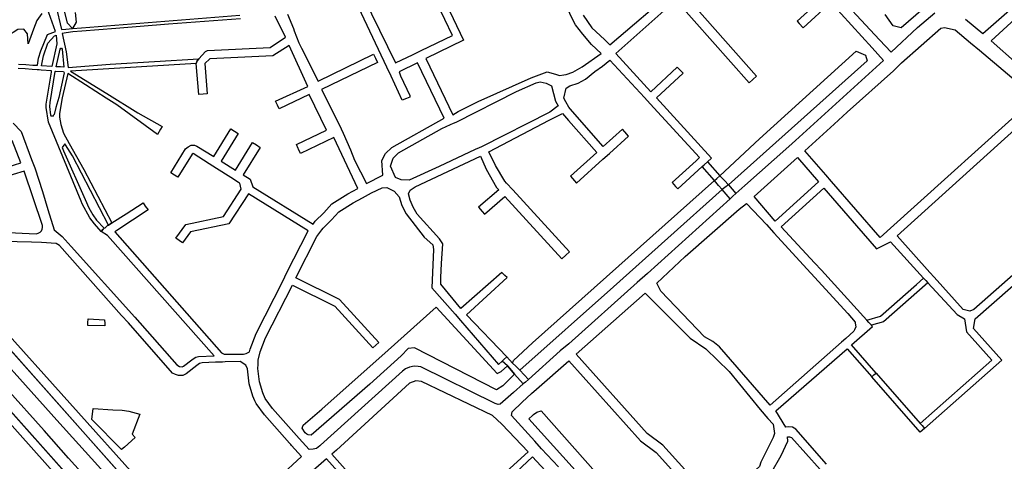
# Model space of a CAD drawing. Header units: metres. Extents: x 89872 to 99175, y 455036 to 468911.
# Tile 181 of 196: x 96193 to 96874, y 464333 to 464638. Entities that reach past the tile are written whole.
import ezdxf

# ---------------------------------------------------------------- set-up
doc = ezdxf.new("R2010")
doc.units = ezdxf.units.M
doc.layers.add('Waterdeel', color=7, linetype='Continuous', true_color=0x00aaff)
doc.layers.add('Wegdeel', color=7, linetype='Continuous', true_color=0x9a9a9a)
doc.layers.add('Wegdeel doorgaand', color=1, linetype='Continuous')

msp = doc.modelspace()

# ---------------------------------------------------------------- linework, layer by layer
at = {"layer": 'Waterdeel', "lineweight": -3}
for p, q in [((96826.11, 464652.94), (96802.32, 464632.25)), ((96796.78, 464633.6), (96791.24, 464641.43)), ((96802.32, 464632.25), (96796.78, 464633.6)), ((96704.45, 464555.69), (96771.26, 464616.21)), ((96771.26, 464616.21), (96777.67, 464613.37)), ((96777.67, 464613.37), (96778.84, 464609.51)), ((96778.84, 464609.51), (96682.99, 464523.85)), ((96677, 464529.95), (96704.45, 464555.69)), ((96547.71, 464414.62), (96673.37, 464526.87)), ((96673.37, 464526.87), (96674.93, 464528.19)), ((96674.93, 464528.19), (96677, 464529.95)), ((96678.75, 464520.61), (96603.51, 464453.31)), ((96680.59, 464522.02), (96678.75, 464520.61)), ((96682.99, 464523.85), (96680.59, 464522.02)), ((96603.51, 464453.31), (96538.76, 464395.74)), ((96447.79, 464409.54), (96480.94, 464439.26)), ((96480.94, 464439.26), (96523.28, 464393.48)), ((96401.94, 464368.9), (96447.79, 464409.54)), ((96461.59, 464410.66), (96456.85, 464405.7)), ((96465.98, 464411.21), (96461.59, 464410.66)), ((96522.73, 464382.22), (96465.98, 464411.21)), ((96534.53, 464402.54), (96547.71, 464414.62)), ((96456.85, 464405.7), (96435.16, 464386.2)), ((96533.71, 464400.62), (96534.53, 464402.54)), ((96526.02, 464394.85), (96530.41, 464398.7)), ((96530.41, 464398.7), (96533.12, 464395.48)), ((96536, 464398.41), (96533.71, 464400.62)), ((96538.76, 464395.74), (96536, 464398.41)), ((96523.28, 464393.48), (96526.02, 464394.85)), ((96535.19, 464393.04), (96528.68, 464386.53)), ((96533.12, 464395.48), (96535.19, 464393.04)), ((96435.16, 464386.2), (96394.72, 464350.95)), ((96527.12, 464384.97), (96522.73, 464382.22)), ((96528.68, 464386.53), (96527.12, 464384.97)), ((96243.12, 464361.57), (96243.96, 464369.19)), ((96243.96, 464369.19), (96257.62, 464368.45)), ((96257.62, 464368.45), (96263.97, 464368.02)), ((96389.04, 464357.73), (96401.94, 464368.9)), ((96263.97, 464368.02), (96268.73, 464367.39)), ((96268.73, 464367.39), (96276.24, 464365.27)), ((96276.24, 464365.27), (96270.95, 464351.62)), ((96545.16, 464362.21), (96547.58, 464364.5)), ((96650.13, 464245.8), (96545.16, 464362.21)), ((96547.58, 464364.5), (96548.37, 464365.06)), ((96548.37, 464365.06), (96550.6, 464366.65)), ((96550.6, 464366.65), (96553.62, 464367.73)), ((96553.62, 464367.73), (96629.74, 464281.98)), ((96263.54, 464340.83), (96243.12, 464361.57)), ((96388.4, 464355.69), (96389.04, 464357.73)), ((96390.46, 464352.35), (96388.4, 464355.69)), ((96272.96, 464349.19), (96265.7, 464342.64)), ((96270.95, 464351.62), (96272.96, 464349.19)), ((96391.54, 464351.58), (96390.46, 464352.35)), ((96392.52, 464351.04), (96391.54, 464351.58)), ((96394.72, 464350.95), (96392.52, 464351.04)), ((96265.7, 464342.64), (96263.54, 464340.83))]:
    msp.add_line(p, q, dxfattribs=at)
for points in [[(96208.46, 464642.24), (96205.14, 464637.26), (96202.65, 464631.45), (96199.16, 464621.3), (96198.5, 464628.13), (96196.01, 464631.45), (96191.86, 464631.03), (96184.8, 464626.47), (96172.76, 464623.14), (96162.8, 464624.8), (96154.5, 464626.88), (96150.35, 464626.88), (96146.19, 464625.64), (96143.29, 464627.71), (96140.38, 464631.86), (96135.82, 464635.19), (96132.91, 464640.58)], [(96231.58, 464642.79), (96232.14, 464636.3), (96229.75, 464631.73), (96226.21, 464635.45), (96223.41, 464646.81)]]:
    msp.add_lwpolyline(points, dxfattribs=at)
at = {"layer": 'Wegdeel'}
for p, q in [((96536.59, 464588.2), (96550.05, 464594.36)), ((96550.05, 464594.36), (96553.01, 464595.05)), ((96553.01, 464595.05), (96557.12, 464594.14)), ((96557.12, 464594.14), (96560.77, 464592.31)), ((96494.96, 464567.22), (96536.59, 464588.2)), ((96560.77, 464592.31), (96563.51, 464581.52)), ((96563.51, 464581.52), (96565.27, 464578.41)), ((96559.67, 464574.04), (96512.35, 464550.09)), ((96565.27, 464578.41), (96559.67, 464574.04)), ((96490.88, 464565.51), (96493.01, 464566.4)), ((96493.01, 464566.4), (96494.96, 464567.22)), ((96454.92, 464545.92), (96484.99, 464562.68)), ((96484.99, 464562.68), (96490.88, 464565.51)), ((96451.27, 464542.27), (96454.92, 464545.92)), ((96507.94, 464548.26), (96483.03, 464536.43)), ((96510.77, 464549.43), (96507.94, 464548.26)), ((96512.35, 464550.09), (96510.77, 464549.43)), ((96449.38, 464536.75), (96451.27, 464542.27)), ((96666.27, 464537.63), (96668.64, 464539.77)), ((96668.64, 464539.77), (96677, 464529.95)), ((96452.87, 464528.87), (96449.38, 464536.75)), ((96483.03, 464536.43), (96462.27, 464527.07)), ((96664.92, 464536.41), (96666.27, 464537.63)), ((96673.37, 464526.87), (96664.92, 464536.41)), ((96456.74, 464527.28), (96452.87, 464528.87)), ((96462.27, 464527.07), (96456.74, 464527.28)), ((96676.18, 464523.41), (96673.37, 464526.87)), ((96677, 464529.95), (96680.28, 464526.86)), ((96680.28, 464526.86), (96682.99, 464523.85)), ((96678.75, 464520.61), (96676.18, 464523.41)), ((96684.24, 464514.15), (96678.75, 464520.61)), ((96682.99, 464523.85), (96688.13, 464517.74)), ((96686.17, 464515.93), (96684.24, 464514.15)), ((96688.13, 464517.74), (96686.17, 464515.93)), ((96813.02, 464455.03), (96817.83, 464459.29)), ((96817.83, 464459.29), (96819.36, 464457.62)), ((96819.36, 464457.62), (96820.74, 464456.11)), ((96277.17, 464307.92), (96150.51, 464450.44)), ((96154.62, 464454.55), (96287.16, 464306.89)), ((96788.15, 464433.01), (96813.02, 464455.03)), ((96820.74, 464456.11), (96790.26, 464429.11)), ((96240.35, 464428.57), (96240.47, 464431.12)), ((96240.47, 464431.12), (96251.9, 464430.61)), ((96251.9, 464430.61), (96251.94, 464428.09)), ((96778.6, 464430.4), (96788.15, 464433.01)), ((96780.13, 464428.72), (96778.6, 464430.4)), ((96240.27, 464426.72), (96240.35, 464428.57)), ((96251.96, 464426.33), (96240.27, 464426.72)), ((96251.94, 464428.09), (96251.96, 464426.33)), ((96781.86, 464426.82), (96780.13, 464428.72)), ((96790.26, 464429.11), (96781.86, 464426.82)), ((96149.49, 464409.33), (96246.2, 464300.94)), ((96526.66, 464402.08), (96527.87, 464403.17)), ((96527.87, 464403.17), (96529.87, 464405)), ((96529.87, 464405), (96533.71, 464400.62)), ((96530.41, 464398.7), (96526.66, 464402.08)), ((96533.12, 464395.48), (96530.41, 464398.7)), ((96533.71, 464400.62), (96536, 464398.41)), ((96536, 464398.41), (96538.76, 464395.74)), ((96538.76, 464395.74), (96544.82, 464389.33)), ((96535.19, 464393.04), (96533.12, 464395.48)), ((96541.26, 464386.24), (96535.19, 464393.04)), ((96544.82, 464389.33), (96542.76, 464387.54)), ((96782.03, 464391.19), (96783.51, 464392.49)), ((96815.56, 464352.88), (96782.03, 464391.19)), ((96783.51, 464392.49), (96785.01, 464393.8)), ((96785.01, 464393.8), (96815.46, 464359.02)), ((96542.76, 464387.54), (96541.26, 464386.24)), ((96241.76, 464296.98), (96180.49, 464365.79)), ((96815.46, 464359.02), (96816.89, 464357.42)), ((96818.58, 464355.54), (96815.56, 464352.88)), ((96816.89, 464357.42), (96818.58, 464355.54))]:
    msp.add_line(p, q, dxfattribs=at)
for points in [[(96430.9, 464653.38), (96452.84, 464608.19), (96465.03, 464613.98), (96470.73, 464616.69), (96492.26, 464626.92), (96471.2, 464671.45)], [(96476.22, 464673.74), (96499.84, 464623.81), (96473.86, 464611.17), (96492.62, 464572.2), (96496.24, 464574.5), (96509.96, 464581.36), (96546.75, 464597.84), (96557.73, 464601.96), (96563.42, 464600.27), (96566.37, 464599.28), (96569.17, 464599.81), (96570.77, 464600.1), (96575.43, 464601.75), (96581.85, 464605.3), (96595.11, 464614.63), (96588.33, 464620.7), (96582.29, 464627.84), (96577.35, 464634.43), (96576.38, 464636.04), (96567.16, 464655.26)], [(96749.62, 464654.44), (96730.42, 464636.97), (96731.99, 464635.25), (96734.65, 464632.32), (96753.84, 464649.78), (96782.33, 464618.39), (96790.12, 464609.8), (96729.36, 464554.54), (96724.83, 464550.34), (96694.4, 464523.38), (96688.13, 464517.74), (96686.17, 464515.93), (96684.24, 464514.15), (96627.1, 464462.51), (96619.98, 464456.33), (96572.79, 464414.01), (96566.73, 464409.16), (96544.82, 464389.33), (96542.76, 464387.54), (96541.26, 464386.24), (96534.42, 464380.27), (96525.17, 464372.2), (96523.94, 464372.06), (96521.78, 464372.68), (96470.34, 464398.09), (96468.65, 464398.4), (96465.72, 464398.55), (96462.49, 464397.94), (96459.87, 464396.71), (96457.86, 464395.17), (96401.05, 464343.86), (96400.72, 464343.57), (96398.26, 464341.72), (96396.1, 464341.26), (96393.17, 464341.02), (96386.43, 464348.59), (96368.02, 464369.35), (96362.83, 464376.27), (96361.15, 464380.21), (96358.98, 464387.8), (96357.88, 464396.98), (96357.98, 464399.7), (96358.09, 464402.65), (96359.33, 464408.34), (96363.14, 464418.2), (96381.64, 464454.57), (96410.93, 464440.04), (96437.26, 464411.19), (96439.3, 464413.05), (96441.34, 464414.91), (96414.31, 464444.53), (96384.14, 464459.5), (96398.67, 464488.06), (96402.07, 464492.71), (96402.99, 464493.94), (96408.6, 464499.56), (96413.68, 464505.08), (96423.73, 464511.33), (96430.1, 464514.85), (96436.29, 464518.27), (96443.74, 464521.8), (96446.94, 464522.03), (96451.96, 464519.52), (96455.38, 464515.64), (96457.2, 464509.48), (96460.21, 464503.8), (96472.82, 464487.74), (96478.76, 464482.25), (96479.08, 464479.21), (96477.98, 464452.72), (96494.05, 464434.56), (96497.88, 464430.16), (96524.08, 464399.74), (96526.66, 464402.08), (96527.87, 464403.17), (96529.87, 464405), (96501.94, 464433.95), (96530.08, 464459.82), (96528.51, 464461.23), (96526.34, 464463.2), (96498.12, 464438.36), (96484.35, 464455.17), (96484.35, 464459.73), (96484.8, 464469.54), (96485.72, 464483.01), (96483.3, 464486.59), (96467.97, 464503.49), (96465.15, 464508.31), (96463.01, 464513.18), (96461.99, 464517.69), (96463.13, 464520.2), (96466.55, 464522.37), (96511.74, 464543.61), (96515.49, 464534.55), (96522.8, 464522.03), (96524.32, 464520.38), (96510.4, 464508.39), (96512.91, 464505.48), (96514.52, 464503.61), (96528.58, 464515.72), (96567.93, 464472.71), (96570.71, 464475.26), (96573.18, 464477.51), (96533.97, 464520.36), (96529.7, 464525.02), (96528.56, 464526.27), (96522.12, 464537.28), (96517.41, 464546.66), (96559.03, 464568.49), (96568.43, 464573.18), (96572.59, 464568.27), (96592.09, 464546.23), (96573.8, 464529.75), (96575.21, 464528.16), (96577.99, 464525.03), (96596.27, 464541.51), (96600.74, 464545.54), (96613.97, 464557.46), (96611.37, 464560.53), (96609.89, 464562.28), (96596.56, 464550.26), (96573.71, 464576.27), (96572.77, 464577.37), (96570.58, 464581.25), (96569.15, 464583.78), (96570.9, 464590.61), (96573.51, 464592.14), (96579.28, 464594.07), (96584.22, 464596.81), (96590.8, 464602.03), (96596.04, 464605.82), (96601.15, 464609.95), (96624.95, 464584.08), (96628.87, 464579.82), (96663.04, 464542.67), (96660.63, 464540.48), (96644.02, 464525.45), (96646.52, 464522.68), (96647.98, 464521.07), (96664.92, 464536.41), (96666.27, 464537.63), (96668.64, 464539.77), (96671.4, 464542.28), (96633.27, 464583.88), (96651.78, 464600.97), (96649.67, 464603.02), (96647.61, 464605.02), (96629.36, 464588.15), (96605.1, 464614.63), (96646.65, 464651.62), (96697.29, 464594.28), (96699.9, 464596.59), (96702.51, 464598.89), (96652.41, 464655.62)], [(96582.56, 464641.03), (96588.62, 464632.24), (96597.29, 464624.13), (96601.03, 464620.55), (96645.92, 464659.09)], [(96759.16, 464654.62), (96781.04, 464631), (96787.52, 464623.99), (96795.42, 464615.47), (96813.6, 464632.49), (96825.57, 464642.67)], [(96846.82, 464638.17), (96858.85, 464628.49), (96893.51, 464658.95)], [(96218.12, 464647.62), (96222.17, 464631.11), (96225.13, 464631.35), (96229.75, 464631.73), (96235.81, 464632.21), (96345.25, 464641.01)], [(96378.29, 464641.83), (96382.32, 464631.89), (96382.96, 464630.22), (96386.13, 464621.91), (96387.95, 464618.26), (96399.54, 464595.38), (96437.77, 464614.17), (96439.1, 464611.39), (96440.58, 464608.3), (96401.74, 464589.74), (96414.04, 464565.5), (96416.75, 464559.41), (96421.88, 464547.91), (96424.58, 464540.92), (96432.98, 464524.67), (96444.22, 464530.51), (96443.49, 464540.6), (96446.11, 464545.5), (96450.49, 464549.66), (96486.62, 464569.87), (96468.1, 464608.22), (96455.57, 464601.96), (96456.36, 464599.1), (96462.72, 464585.59), (96462.72, 464584.47), (96460.45, 464583.48), (96457.64, 464582.26), (96449.83, 464598.87), (96446.88, 464605.16), (96425.54, 464650.55)], [(96897.85, 464653.91), (96864.59, 464623.22), (96900.88, 464591.09)], [(96192.34, 464607.25), (96197.4, 464606.87), (96202.2, 464606.6), (96205.48, 464606.41), (96206.31, 464611.38), (96207.77, 464616.38), (96212.41, 464627.74), (96218.02, 464629.85), (96212.16, 464645.94)], [(96188.67, 464566.42), (96194.16, 464560.67), (96201.42, 464541.41), (96203.6, 464535.62), (96208.91, 464519.17), (96212.67, 464506.88), (96217.01, 464492.68), (96222.48, 464488.15), (96228.8, 464481.15), (96272.75, 464432.48), (96301.85, 464399.35), (96303.65, 464398.4), (96305.45, 464398.08), (96306.51, 464398.5), (96312.17, 464402.79), (96313.07, 464403.48), (96314.98, 464404.75), (96316.88, 464405.17), (96327.69, 464405.55), (96253.85, 464488.84), (96249.49, 464491.52), (96250.82, 464493.15), (96251.62, 464493.78), (96252.18, 464494.22), (96253.93, 464495.61), (96254.63, 464496.06), (96255.89, 464496.86), (96256.96, 464497.55), (96266.8, 464503.84), (96278.46, 464511.29), (96280.02, 464509.15), (96281.93, 464506.54), (96260.23, 464492.29), (96258.88, 464491.4), (96332.76, 464407.73), (96334.56, 464406.76), (96336.89, 464406.76), (96347.79, 464406.86), (96349.69, 464407.29), (96351.95, 464408.34), (96352.38, 464410.34), (96356.55, 464421.14), (96375.18, 464457.77), (96377.69, 464462.7), (96392.56, 464491.95), (96351.25, 464517.67), (96337.64, 464496.83), (96311.35, 464491.27), (96305.79, 464483.63), (96303.44, 464485.34), (96301.09, 464487.05), (96307.96, 464496.5), (96334.08, 464502.02), (96346.32, 464520.75), (96345.27, 464524.87), (96344.34, 464525.46), (96339.02, 464528.85), (96329.24, 464535.08), (96324.2, 464538.29), (96313.01, 464545.39), (96312.32, 464544.92), (96302.49, 464529), (96300.19, 464530.43), (96297.6, 464532.03), (96307.9, 464548.71), (96309.62, 464550.18), (96311.82, 464551.16), (96314.03, 464551.16), (96315.62, 464550.55), (96327.31, 464543.31), (96339.17, 464562.45), (96341.71, 464560.87), (96344.25, 464559.3), (96332.39, 464540.16), (96342.27, 464534.04), (96354.13, 464553), (96356.77, 464551.35), (96359.48, 464549.66), (96347.63, 464530.72), (96352.56, 464527.67), (96354.39, 464522.48), (96395.94, 464496.54), (96397.51, 464498.66), (96403.4, 464504.55), (96409.04, 464510.68), (96420.08, 464517.55), (96426.99, 464521.37), (96410.27, 464556.45), (96387.37, 464545.43), (96385.96, 464548.52), (96385.76, 464548.96), (96384.49, 464551.73), (96405.35, 464561.62), (96393.37, 464586.32), (96372.43, 464576.38), (96371.29, 464578.87), (96370.05, 464581.58), (96392.37, 464591.76), (96379.46, 464620.06), (96368.12, 464613), (96324.72, 464610.91), (96321.19, 464607.65), (96322.85, 464586.74), (96319.95, 464586.51), (96317.01, 464586.28), (96315.28, 464607.69), (96315.9, 464609.57), (96316.95, 464610.86), (96321.55, 464615.96), (96323.02, 464616.7), (96366.31, 464618.78), (96376.98, 464625.9), (96369.8, 464640.27)], [(96345.75, 464638.51), (96296.08, 464634.88), (96259.55, 464631.95), (96236.06, 464630.07), (96229.88, 464629.57), (96225.42, 464628.9), (96222.66, 464628.49), (96225.41, 464615.68), (96226.76, 464604.94), (96255.71, 464607.09), (96316.95, 464610.86), (96315.9, 464609.57), (96315.28, 464607.69), (96228.37, 464602.26), (96253.45, 464586.9), (96274.8, 464573.65), (96291.71, 464564.07), (96290.56, 464562.21), (96288.34, 464558.63), (96260.38, 464579.2), (96253.01, 464583.59), (96238.68, 464592.83), (96226.42, 464600.73), (96222.63, 464583.87), (96220.67, 464573.11), (96220.6, 464570.68), (96221.64, 464565.57), (96223.37, 464559.47), (96227.29, 464552.49), (96237.48, 464534.4), (96256.96, 464497.55), (96255.89, 464496.86), (96254.63, 464496.06), (96229.79, 464543.89), (96224.92, 464551.37), (96224.43, 464552.13), (96222.65, 464549.57), (96223.45, 464547.27), (96238.48, 464513.67), (96241.07, 464507.87), (96243.67, 464503.01), (96246.4, 464499.33), (96251.62, 464493.78), (96250.82, 464493.15), (96249.49, 464491.52), (96244.94, 464496.81), (96241.76, 464501.04), (96236.37, 464510.67), (96235.63, 464512.47), (96213.19, 464567.19), (96211.41, 464577.24), (96211.6, 464579.48), (96215.27, 464601.62), (96215.27, 464602.68), (96207.98, 464603.08), (96206.57, 464603.21), (96205.38, 464603.32), (96201.75, 464603.56), (96197.07, 464603.88), (96192.11, 464604.24)], [(96163.13, 464529.25), (96193.99, 464539.05), (96187.92, 464554.42)], [(96180.57, 464491.21), (96204.55, 464490.05), (96205.95, 464490.45), (96207.26, 464491.12), (96208.19, 464492.05), (96208.73, 464493.09), (96209.06, 464494.23), (96208.96, 464495.77), (96196.24, 464533.37), (96165.62, 464524.12)], [(96750.71, 464330.82), (96729.52, 464354.99), (96727.26, 464356.3), (96724.83, 464356.65), (96722.7, 464356.38), (96715.71, 464367.56), (96765.08, 464410.55), (96782.03, 464391.19), (96783.51, 464392.49), (96785.01, 464393.8), (96768.07, 464413.16), (96782.67, 464425.93), (96781.86, 464426.82), (96780.13, 464428.72), (96778.6, 464430.4), (96747.32, 464464.79), (96742.5, 464469.99), (96719.38, 464494.88), (96748.98, 464521.54), (96771.5, 464495.51), (96785.46, 464479.59), (96794.93, 464484.34), (96817.83, 464459.29), (96819.36, 464457.62), (96820.74, 464456.11), (96841.18, 464434.18), (96846.23, 464431.13), (96847.44, 464422.29), (96865.02, 464402.78), (96815.46, 464359.02), (96816.89, 464357.42), (96818.58, 464355.54), (96872.07, 464402.77), (96852.4, 464424.59), (96853.51, 464431.26), (96954.99, 464520.09)], [(96372.57, 464321.87), (96387.89, 464336.12), (96381.11, 464343.76), (96380.51, 464344.44), (96380.13, 464344.86), (96379.68, 464345.36), (96362.44, 464364.79), (96356.55, 464372.64), (96355.7, 464374.63), (96354.34, 464377.79), (96351.89, 464386.38), (96350.66, 464396.68), (96349.6, 464399.3), (96345.46, 464401.68), (96335.26, 464401.43), (96333.42, 464401.39), (96328.44, 464401.19), (96319.21, 464400.83), (96317.52, 464400.3), (96315.54, 464399.08), (96308.31, 464393.21), (96305.88, 464392.15), (96305.1, 464392.05), (96302.91, 464392.05), (96300.8, 464392.68), (96298.89, 464393.64), (96268.3, 464428.35), (96263.64, 464433.6), (96220.68, 464482.01), (96218.37, 464483.35), (96208.34, 464483.97), (96201.47, 464484.22), (96181.52, 464484.7)], [(96565.51, 464328.98), (96553.9, 464341.47), (96549.21, 464346.62), (96533.14, 464364.38), (96533.44, 464367.07), (96540.4, 464373.75), (96546.93, 464379.54), (96550.38, 464382.59), (96572.68, 464402.3), (96622.27, 464347.03), (96633.04, 464338.81), (96674.76, 464292.66)], [(96522.04, 464318.94), (96544.52, 464339.38), (96526.43, 464358.39), (96519.95, 464364.4), (96470.94, 464387.85), (96466.94, 464388.43), (96462.65, 464386.89), (96412.08, 464340.55), (96409, 464337.79), (96441.8, 464300.61)], [(96712.26, 464324.39), (96719.37, 464336.9), (96724.12, 464346.6), (96723.79, 464349.74), (96725.19, 464349.74), (96726.54, 464349.22), (96746.48, 464327.08)], [(96440.38, 464295.15), (96405.33, 464334.52), (96396.13, 464326.37)], [(96559.39, 464323.21), (96547.52, 464335.81), (96525.66, 464315.28)]]:
    msp.add_lwpolyline(points, dxfattribs=at)
for points in [[(96215.48, 464605.61), (96208.35, 464605.97), (96209.66, 464612.99), (96212.66, 464621.74), (96217.16, 464626.74), (96218.38, 464627.13), (96218.95, 464621.24)], [(96856.56, 464616.86), (96895.12, 464584.25), (96795.08, 464493.87), (96790.23, 464489.49), (96787.82, 464487.32), (96754.17, 464526.21), (96750.35, 464530.62), (96735.82, 464547.42), (96756.06, 464565.84), (96765.04, 464574.02), (96797.02, 464602.65), (96802.69, 464608.2), (96829.76, 464632.04), (96832.45, 464632.64), (96839.63, 464630.84), (96850.31, 464622.03)], [(96223.82, 464605.12), (96221.52, 464605.25), (96218.33, 464605.44), (96221.07, 464617.56), (96221.56, 464618.18), (96222.01, 464618.22), (96222.46, 464617.66)], [(96215.17, 464571.37), (96214.75, 464571.93), (96213.99, 464577.83), (96214.23, 464580.68), (96217.77, 464602.06), (96218.08, 464602.37), (96223.37, 464602.17), (96223.81, 464601.73), (96223.91, 464601.1), (96220.14, 464584.13), (96218.22, 464577.24), (96216.94, 464572.38), (96216.45, 464571.62), (96215.83, 464570.99)], [(96462.27, 464527.07), (96456.74, 464527.28), (96452.87, 464528.87), (96449.38, 464536.75), (96451.27, 464542.27), (96454.92, 464545.92), (96484.99, 464562.68), (96490.88, 464565.51), (96493.01, 464566.4), (96494.96, 464567.22), (96536.59, 464588.2), (96550.05, 464594.36), (96553.01, 464595.05), (96557.12, 464594.14), (96560.77, 464592.31), (96563.51, 464581.52), (96565.27, 464578.41), (96559.67, 464574.04), (96512.35, 464550.09), (96510.77, 464549.43), (96507.94, 464548.26), (96483.03, 464536.43)], [(96849.88, 464436.63), (96845.34, 464437.73), (96825.13, 464460), (96822.27, 464463.23), (96799.71, 464488.65), (96900.03, 464579.28), (96904.62, 464574.62), (96911.47, 464567.67), (96929.66, 464546.45), (96936.41, 464538.84), (96940.63, 464534.09), (96941.92, 464532.78), (96944.04, 464530.76), (96951.13, 464524.42), (96852.71, 464437.72)], [(96715.43, 464498.71), (96700.73, 464515.85), (96730.65, 464542.73), (96745.2, 464525.91)], [(96711.8, 464371.58), (96676.91, 464411.97), (96672.17, 464415.64), (96666.56, 464418.87), (96636.39, 464450.35), (96633.46, 464455.94), (96653.16, 464474.26), (96690.55, 464506.95), (96695.44, 464510.91), (96709.26, 464496.38), (96714.3, 464490.65), (96765.6, 464434.9), (96770.55, 464428.86), (96770.68, 464428.24), (96771.18, 464425.8), (96770.12, 464423.62), (96769.65, 464422.64), (96764.08, 464417.72), (96761.1, 464415.1)], [(96674.54, 464303.19), (96637.7, 464343.88), (96626.95, 464352.09), (96577.82, 464406.83), (96625.55, 464448.9), (96656.65, 464417.8), (96667.43, 464410.47), (96683.59, 464394.73), (96704.89, 464368.65), (96710.28, 464362.33), (96713.98, 464358.51), (96714.41, 464355.28), (96714.85, 464352.04), (96713.99, 464349.19), (96705.36, 464332.16), (96704.5, 464329.14), (96679.28, 464306.5), (96677.29, 464305.1)]]:
    msp.add_lwpolyline(points, close=True, dxfattribs=at)
at = {"layer": 'Wegdeel doorgaand'}
for points in [[(96277.17, 464307.92), (96150.51, 464450.44)], [(96157.51, 464429.31), (96218.76, 464361.15), (96288.49, 464284.2)], [(96246.2, 464300.94), (96149.49, 464409.33)], [(96279.41, 464276.93), (96226.97, 464334.97), (96210.2, 464354.12), (96157.81, 464412.1)]]:
    msp.add_lwpolyline(points, dxfattribs=at)

doc.saveas('drawing.dxf')
